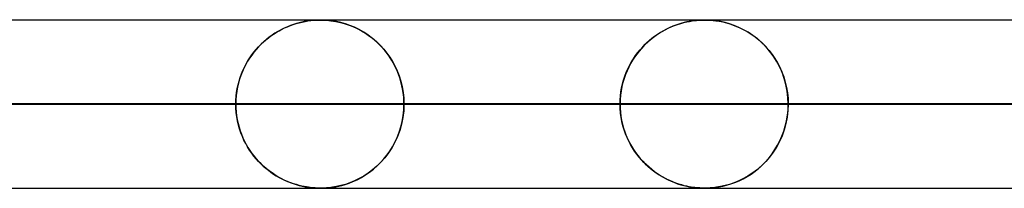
# Model space of a CAD drawing. Header units: millimetres. Extents: x -550 to 550, y -599 to 599.
# Tile 46 of 47: x 370 to 428, y 589 to 599. Entities that reach past the tile are written whole.
import ezdxf

# ---------------------------------------------------------------- set-up
doc = ezdxf.new("R2010")
doc.units = ezdxf.units.MM
doc.layers.add('HIDDEN', color=7, linetype='Continuous')
doc.layers.add('THICK', color=7, linetype='Continuous')

msp = doc.modelspace()

# ---------------------------------------------------------------- linework, layer by layer
at = {"layer": 'HIDDEN'}
for p, q in [((0, 598.99), (451, 598.99)), ((433.2, 598.98), (220.789, 598.98)), ((386.336, 598.818), (386.511, 598.86)), ((386.491, 598.856), (386.338, 598.818)), ((386.635, 598.886), (386.491, 598.856)), ((386.511, 598.86), (386.688, 598.896)), ((386.768, 598.91), (386.635, 598.886)), ((386.688, 598.896), (386.863, 598.925)), ((386.889, 598.929), (386.768, 598.91)), ((386.863, 598.925), (387.028, 598.947)), ((386.998, 598.944), (386.889, 598.929)), ((387.097, 598.955), (386.998, 598.944)), ((387.028, 598.947), (387.177, 598.962)), ((387.194, 598.964), (387.097, 598.955)), ((387.177, 598.962), (387.308, 598.971)), ((387.288, 598.97), (387.194, 598.964)), ((387.377, 598.975), (387.288, 598.97)), ((387.308, 598.971), (387.418, 598.977)), ((387.457, 598.978), (387.377, 598.975)), ((387.418, 598.977), (387.512, 598.979)), ((387.53, 598.98), (387.457, 598.978)), ((387.512, 598.979), (387.6, 598.98)), ((387.6, 598.98), (387.53, 598.98)), ((387.673, 598.979), (387.6, 598.98)), ((387.6, 598.98), (387.686, 598.979)), ((387.751, 598.978), (387.673, 598.979)), ((387.686, 598.979), (387.778, 598.977)), ((387.84, 598.974), (387.751, 598.978)), ((387.778, 598.977), (387.876, 598.972)), ((387.958, 598.967), (387.84, 598.974)), ((387.876, 598.972), (387.981, 598.965)), ((388.121, 598.953), (387.958, 598.967)), ((387.981, 598.965), (388.098, 598.955)), ((388.098, 598.955), (388.227, 598.94)), ((388.325, 598.927), (388.121, 598.953)), ((388.227, 598.94), (388.368, 598.92)), ((388.558, 598.887), (388.325, 598.927)), ((388.368, 598.92), (388.52, 598.894)), ((388.52, 598.894), (388.687, 598.86)), ((388.815, 598.829), (388.558, 598.887)), ((388.687, 598.86), (388.874, 598.814)), ((409.165, 598.825), (409.339, 598.866)), ((409.341, 598.867), (409.194, 598.833)), ((409.339, 598.866), (409.502, 598.899)), ((409.479, 598.895), (409.341, 598.867)), ((409.606, 598.917), (409.479, 598.895)), ((409.502, 598.899), (409.652, 598.924)), ((409.721, 598.934), (409.606, 598.917)), ((409.652, 598.924), (409.79, 598.943)), ((409.825, 598.947), (409.721, 598.934)), ((409.79, 598.943), (409.924, 598.957)), ((409.921, 598.957), (409.825, 598.947)), ((410.015, 598.965), (409.921, 598.957)), ((409.924, 598.957), (410.058, 598.968)), ((410.105, 598.971), (410.015, 598.965)), ((410.058, 598.968), (410.184, 598.975)), ((410.189, 598.976), (410.105, 598.971)), ((410.184, 598.975), (410.296, 598.979)), ((410.265, 598.978), (410.189, 598.976)), ((410.334, 598.98), (410.265, 598.978)), ((410.296, 598.979), (410.399, 598.98)), ((410.4, 598.98), (410.334, 598.98)), ((410.399, 598.98), (410.504, 598.979)), ((410.469, 598.98), (410.4, 598.98)), ((410.541, 598.978), (410.469, 598.98)), ((410.504, 598.979), (410.624, 598.975)), ((410.623, 598.975), (410.541, 598.978)), ((410.735, 598.969), (410.623, 598.975)), ((410.624, 598.975), (410.758, 598.967)), ((410.895, 598.955), (410.735, 598.969)), ((410.758, 598.967), (410.901, 598.955)), ((411.103, 598.93), (410.895, 598.955)), ((410.901, 598.955), (411.066, 598.935)), ((411.066, 598.935), (411.257, 598.906)), ((411.343, 598.89), (411.103, 598.93)), ((411.257, 598.906), (411.471, 598.863)), ((411.608, 598.831), (411.343, 598.89)), ((411.471, 598.863), (411.705, 598.806)), ((385.081, 598.303), (384.902, 598.194)), ((384.984, 598.245), (385.146, 598.34)), ((385.265, 598.404), (385.081, 598.303)), ((385.146, 598.34), (385.311, 598.428)), ((385.453, 598.497), (385.265, 598.404)), ((385.311, 598.428), (385.478, 598.509)), ((385.642, 598.582), (385.453, 598.497)), ((385.478, 598.509), (385.647, 598.584)), ((385.827, 598.656), (385.642, 598.582)), ((385.647, 598.584), (385.817, 598.652)), ((385.817, 598.652), (385.989, 598.714)), ((386.005, 598.719), (385.827, 598.656)), ((385.989, 598.714), (386.162, 598.769)), ((386.176, 598.773), (386.005, 598.719)), ((386.162, 598.769), (386.336, 598.818)), ((386.338, 598.818), (386.176, 598.773)), ((389.082, 598.754), (388.815, 598.829)), ((388.874, 598.814), (389.078, 598.755)), ((389.078, 598.755), (389.299, 598.68)), ((389.352, 598.661), (389.082, 598.754)), ((389.299, 598.68), (389.533, 598.588)), ((389.624, 598.549), (389.352, 598.661)), ((389.533, 598.588), (389.778, 598.477)), ((389.896, 598.417), (389.624, 598.549)), ((389.778, 598.477), (390.031, 598.344)), ((390.167, 598.264), (389.896, 598.417)), ((390.031, 598.344), (390.278, 598.194)), ((407.697, 598.191), (407.872, 598.297)), ((407.957, 598.345), (407.776, 598.24)), ((407.872, 598.297), (408.051, 598.396)), ((408.142, 598.443), (407.957, 598.345)), ((408.051, 598.396), (408.232, 598.488)), ((408.331, 598.533), (408.142, 598.443)), ((408.232, 598.488), (408.416, 598.571)), ((408.518, 598.613), (408.331, 598.533)), ((408.416, 598.571), (408.603, 598.647)), ((408.698, 598.682), (408.518, 598.613)), ((408.603, 598.647), (408.791, 598.715)), ((408.871, 598.741), (408.698, 598.682)), ((408.791, 598.715), (408.98, 598.774)), ((409.037, 598.791), (408.871, 598.741)), ((408.98, 598.774), (409.165, 598.825)), ((409.194, 598.833), (409.037, 598.791)), ((411.882, 598.754), (411.608, 598.831)), ((411.705, 598.806), (411.952, 598.731)), ((412.159, 598.658), (411.882, 598.754)), ((411.952, 598.731), (412.199, 598.643)), ((412.437, 598.543), (412.159, 598.658)), ((412.199, 598.643), (412.444, 598.54)), ((412.715, 598.407), (412.437, 598.543)), ((412.444, 598.54), (412.686, 598.422)), ((412.686, 598.422), (412.925, 598.29)), ((412.991, 598.25), (412.715, 598.407)), ((412.925, 598.29), (413.159, 598.142)), ((384.235, 597.688), (384.082, 597.544)), ((384.213, 597.669), (384.361, 597.798)), ((384.394, 597.825), (384.235, 597.688)), ((384.361, 597.798), (384.512, 597.92)), ((384.558, 597.955), (384.394, 597.825)), ((384.512, 597.92), (384.667, 598.035)), ((384.728, 598.078), (384.558, 597.955)), ((384.667, 598.035), (384.824, 598.143)), ((384.902, 598.194), (384.728, 598.078)), ((384.824, 598.143), (384.984, 598.245)), ((390.435, 598.089), (390.167, 598.264)), ((390.278, 598.194), (390.516, 598.031)), ((390.697, 597.892), (390.435, 598.089)), ((390.516, 598.031), (390.744, 597.855)), ((390.952, 597.674), (390.697, 597.892)), ((390.744, 597.855), (390.961, 597.665)), ((406.875, 597.538), (407.031, 597.684)), ((407.098, 597.743), (406.942, 597.601)), ((407.031, 597.684), (407.191, 597.823)), ((407.26, 597.878), (407.098, 597.743)), ((407.191, 597.823), (407.356, 597.953)), ((407.428, 598.006), (407.26, 597.878)), ((407.356, 597.953), (407.524, 598.076)), ((407.6, 598.127), (407.428, 598.006)), ((407.524, 598.076), (407.697, 598.191)), ((407.776, 598.24), (407.6, 598.127)), ((413.262, 598.07), (412.991, 598.25)), ((413.159, 598.142), (413.388, 597.978)), ((413.527, 597.869), (413.262, 598.07)), ((413.388, 597.978), (413.611, 597.799)), ((413.782, 597.646), (413.527, 597.869)), ((413.611, 597.799), (413.827, 597.604)), ((383.792, 597.237), (383.656, 597.073)), ((383.663, 597.082), (383.794, 597.239)), ((383.934, 597.394), (383.792, 597.237)), ((383.794, 597.239), (383.929, 597.389)), ((383.929, 597.389), (384.069, 597.533)), ((384.082, 597.544), (383.934, 597.394)), ((384.069, 597.533), (384.213, 597.669)), ((391.195, 597.433), (390.952, 597.674)), ((390.961, 597.665), (391.167, 597.462)), ((391.167, 597.462), (391.362, 597.247)), ((391.426, 597.171), (391.195, 597.433)), ((391.362, 597.247), (391.545, 597.02)), ((391.641, 596.888), (391.426, 597.171)), ((406.506, 597.133), (406.372, 596.962)), ((406.439, 597.05), (406.579, 597.22)), ((406.645, 597.297), (406.506, 597.133)), ((406.579, 597.22), (406.725, 597.383)), ((406.791, 597.453), (406.645, 597.297)), ((406.725, 597.383), (406.875, 597.538)), ((406.942, 597.601), (406.791, 597.453)), ((414.026, 597.401), (413.782, 597.646)), ((413.827, 597.604), (414.032, 597.394)), ((414.255, 597.136), (414.026, 597.401)), ((414.032, 597.394), (414.226, 597.172)), ((414.226, 597.172), (414.406, 596.938)), ((414.469, 596.85), (414.255, 597.136)), ((383.282, 596.532), (383.17, 596.335)), ((383.195, 596.38), (383.303, 596.566)), ((383.401, 596.721), (383.282, 596.532)), ((383.303, 596.566), (383.417, 596.745)), ((383.525, 596.901), (383.401, 596.721)), ((383.417, 596.745), (383.537, 596.917)), ((383.656, 597.073), (383.525, 596.901)), ((383.537, 596.917), (383.663, 597.082)), ((391.545, 597.02), (391.716, 596.779)), ((391.84, 596.584), (391.641, 596.888)), ((391.716, 596.779), (391.876, 596.523)), ((392.019, 596.259), (391.84, 596.584)), ((391.876, 596.523), (392.023, 596.251)), ((406.121, 596.594), (406.004, 596.396)), ((406.059, 596.49), (406.178, 596.684)), ((406.243, 596.782), (406.121, 596.594)), ((406.178, 596.684), (406.305, 596.871)), ((406.372, 596.962), (406.243, 596.782)), ((406.305, 596.871), (406.439, 597.05)), ((414.406, 596.938), (414.573, 596.693)), ((414.664, 596.544), (414.469, 596.85)), ((414.573, 596.693), (414.725, 596.438)), ((414.84, 596.22), (414.664, 596.544)), ((382.915, 595.784), (383.001, 595.989)), ((383.066, 596.13), (382.969, 595.917)), ((383.001, 595.989), (383.094, 596.187)), ((383.17, 596.335), (383.066, 596.13)), ((383.094, 596.187), (383.195, 596.38)), ((392.176, 595.916), (392.019, 596.259)), ((392.023, 596.251), (392.156, 595.965)), ((392.156, 595.965), (392.273, 595.664)), ((405.795, 595.973), (405.703, 595.749)), ((405.75, 595.866), (405.844, 596.081)), ((405.896, 596.189), (405.795, 595.973)), ((405.844, 596.081), (405.947, 596.289)), ((406.004, 596.396), (405.896, 596.189)), ((405.947, 596.289), (406.059, 596.49)), ((414.725, 596.438), (414.863, 596.172)), ((414.994, 595.877), (414.84, 596.22)), ((414.863, 596.172), (414.987, 595.894)), ((382.712, 595.136), (382.771, 595.357)), ((382.804, 595.468), (382.737, 595.234)), ((382.771, 595.357), (382.839, 595.573)), ((382.882, 595.696), (382.804, 595.468)), ((382.839, 595.573), (382.915, 595.784)), ((382.969, 595.917), (382.882, 595.696)), ((392.31, 595.554), (392.176, 595.916)), ((392.273, 595.664), (392.372, 595.349)), ((392.417, 595.175), (392.31, 595.554)), ((392.372, 595.349), (392.452, 595.022)), ((405.527, 595.187), (405.591, 595.419)), ((405.621, 595.517), (405.55, 595.277)), ((405.591, 595.419), (405.665, 595.645)), ((405.703, 595.749), (405.621, 595.517)), ((405.665, 595.645), (405.75, 595.866)), ((414.987, 595.894), (415.095, 595.603)), ((415.123, 595.518), (414.994, 595.877)), ((415.095, 595.603), (415.187, 595.298)), ((415.226, 595.146), (415.123, 595.518)), ((382.626, 594.683), (382.664, 594.91)), ((382.681, 594.994), (382.636, 594.749)), ((382.664, 594.91), (382.712, 595.136)), ((382.737, 595.234), (382.681, 594.994)), ((392.495, 594.787), (392.417, 595.175)), ((392.452, 595.022), (392.51, 594.683)), ((392.542, 594.391), (392.495, 594.787)), ((405.443, 594.778), (405.408, 594.52)), ((405.432, 594.712), (405.474, 594.951)), ((405.49, 595.031), (405.443, 594.778)), ((405.474, 594.951), (405.527, 595.187)), ((405.55, 595.277), (405.49, 595.031)), ((415.187, 595.298), (415.262, 594.981)), ((415.3, 594.765), (415.226, 595.146)), ((415.262, 594.981), (415.316, 594.655)), ((415.345, 594.379), (415.3, 594.765)), ((382.584, 594.245), (382.577, 593.99)), ((382.577, 593.99), (382.583, 594.222)), ((382.583, 594.222), (382.599, 594.453)), ((382.604, 594.499), (382.584, 594.245)), ((382.599, 594.453), (382.626, 594.683)), ((382.636, 594.749), (382.604, 594.499)), ((392.51, 594.683), (392.546, 594.339)), ((392.558, 593.99), (392.542, 594.391)), ((392.546, 594.339), (392.558, 593.99)), ((405.386, 594.256), (405.379, 593.99)), ((405.379, 593.99), (405.385, 594.231)), ((405.385, 594.231), (405.403, 594.472)), ((405.408, 594.52), (405.386, 594.256)), ((405.403, 594.472), (405.432, 594.712)), ((415.316, 594.655), (415.349, 594.324)), ((415.36, 593.99), (415.345, 594.379)), ((415.349, 594.324), (415.36, 593.99)), ((192.525, 593.99), (369.756, 593.99)), ((369.756, 593.99), (192.525, 593.99)), ((382.577, 593.99), (199.051, 593.99)), ((199.051, 593.99), (382.577, 593.99)), ((204.132, 593.99), (392.558, 593.99)), ((392.558, 593.99), (204.132, 593.99)), ((405.379, 593.99), (210.658, 593.99)), ((210.658, 593.99), (405.379, 593.99)), ((215.739, 593.99), (415.36, 593.99)), ((415.36, 593.99), (215.739, 593.99)), ((428.181, 593.99), (222.265, 593.99)), ((222.265, 593.99), (428.181, 593.99)), ((227.346, 593.99), (438.161, 593.99)), ((438.161, 593.99), (227.346, 593.99)), ((369.756, 593.99), (382.577, 593.99)), ((382.577, 593.99), (369.756, 593.99)), ((382.584, 593.735), (382.577, 593.99)), ((382.577, 593.99), (382.583, 593.758)), ((382.583, 593.758), (382.599, 593.527)), ((382.604, 593.481), (382.584, 593.735)), ((392.51, 593.297), (392.546, 593.641)), ((392.558, 593.99), (392.542, 593.589)), ((392.546, 593.641), (392.558, 593.99)), ((392.558, 593.99), (405.379, 593.99)), ((405.379, 593.99), (392.558, 593.99)), ((405.386, 593.724), (405.379, 593.99)), ((405.379, 593.99), (405.385, 593.749)), ((405.385, 593.749), (405.403, 593.508)), ((405.408, 593.46), (405.386, 593.724)), ((415.345, 593.601), (415.3, 593.215)), ((415.316, 593.325), (415.349, 593.656)), ((415.36, 593.99), (415.345, 593.601)), ((415.349, 593.656), (415.36, 593.99)), ((415.36, 593.99), (428.181, 593.99)), ((428.181, 593.99), (415.36, 593.99)), ((382.599, 593.527), (382.626, 593.297)), ((382.636, 593.231), (382.604, 593.481)), ((382.626, 593.297), (382.664, 593.07)), ((382.681, 592.986), (382.636, 593.231)), ((382.664, 593.07), (382.712, 592.844)), ((392.495, 593.193), (392.417, 592.805)), ((392.452, 592.958), (392.51, 593.297)), ((392.542, 593.589), (392.495, 593.193)), ((405.403, 593.508), (405.432, 593.268)), ((405.443, 593.202), (405.408, 593.46)), ((405.432, 593.268), (405.474, 593.029)), ((405.49, 592.949), (405.443, 593.202)), ((405.474, 593.029), (405.527, 592.793)), ((415.3, 593.215), (415.226, 592.834)), ((415.262, 592.999), (415.316, 593.325)), ((382.737, 592.746), (382.681, 592.986)), ((382.712, 592.844), (382.771, 592.623)), ((382.804, 592.512), (382.737, 592.746)), ((382.771, 592.623), (382.839, 592.407)), ((382.882, 592.284), (382.804, 592.512)), ((392.31, 592.426), (392.176, 592.064)), ((392.273, 592.316), (392.372, 592.631)), ((392.417, 592.805), (392.31, 592.426)), ((392.372, 592.631), (392.452, 592.958)), ((405.55, 592.703), (405.49, 592.949)), ((405.527, 592.793), (405.591, 592.561)), ((405.621, 592.463), (405.55, 592.703)), ((405.591, 592.561), (405.665, 592.335)), ((405.703, 592.231), (405.621, 592.463)), ((415.123, 592.462), (414.994, 592.103)), ((415.095, 592.377), (415.187, 592.682)), ((415.226, 592.834), (415.123, 592.462)), ((415.187, 592.682), (415.262, 592.999)), ((382.839, 592.407), (382.915, 592.196)), ((382.969, 592.063), (382.882, 592.284)), ((382.915, 592.196), (383.001, 591.991)), ((383.066, 591.85), (382.969, 592.063)), ((383.001, 591.991), (383.094, 591.793)), ((383.17, 591.645), (383.066, 591.85)), ((392.176, 592.064), (392.019, 591.721)), ((392.023, 591.729), (392.156, 592.015)), ((392.156, 592.015), (392.273, 592.316)), ((405.665, 592.335), (405.75, 592.114)), ((405.795, 592.007), (405.703, 592.231)), ((405.75, 592.114), (405.844, 591.899)), ((405.896, 591.791), (405.795, 592.007)), ((405.844, 591.899), (405.947, 591.691)), ((414.994, 592.103), (414.84, 591.76)), ((414.863, 591.808), (414.987, 592.086)), ((414.987, 592.086), (415.095, 592.377)), ((383.094, 591.793), (383.195, 591.6)), ((383.282, 591.448), (383.17, 591.645)), ((383.195, 591.6), (383.303, 591.414)), ((383.401, 591.259), (383.282, 591.448)), ((383.303, 591.414), (383.417, 591.235)), ((383.525, 591.079), (383.401, 591.259)), ((391.84, 591.396), (391.641, 591.092)), ((391.716, 591.201), (391.876, 591.457)), ((392.019, 591.721), (391.84, 591.396)), ((391.876, 591.457), (392.023, 591.729)), ((406.004, 591.584), (405.896, 591.791)), ((405.947, 591.691), (406.059, 591.49)), ((406.121, 591.386), (406.004, 591.584)), ((406.059, 591.49), (406.178, 591.296)), ((406.243, 591.198), (406.121, 591.386)), ((406.178, 591.296), (406.305, 591.109)), ((414.406, 591.042), (414.573, 591.287)), ((414.664, 591.436), (414.469, 591.13)), ((414.573, 591.287), (414.725, 591.542)), ((414.84, 591.76), (414.664, 591.436)), ((414.725, 591.542), (414.863, 591.808)), ((383.417, 591.235), (383.537, 591.063)), ((383.656, 590.907), (383.525, 591.079)), ((383.537, 591.063), (383.663, 590.898)), ((383.792, 590.743), (383.656, 590.907)), ((383.663, 590.898), (383.794, 590.741)), ((383.934, 590.586), (383.792, 590.743)), ((383.794, 590.741), (383.929, 590.591)), ((391.167, 590.518), (391.362, 590.733)), ((391.426, 590.809), (391.195, 590.547)), ((391.362, 590.733), (391.545, 590.96)), ((391.641, 591.092), (391.426, 590.809)), ((391.545, 590.96), (391.716, 591.201)), ((406.372, 591.018), (406.243, 591.198)), ((406.305, 591.109), (406.439, 590.93)), ((406.506, 590.846), (406.372, 591.018)), ((406.439, 590.93), (406.579, 590.76)), ((406.645, 590.683), (406.506, 590.846)), ((406.579, 590.76), (406.725, 590.597)), ((406.791, 590.527), (406.645, 590.683)), ((414.255, 590.844), (414.026, 590.579)), ((414.032, 590.586), (414.226, 590.808)), ((414.226, 590.808), (414.406, 591.042)), ((414.469, 591.13), (414.255, 590.844)), ((383.929, 590.591), (384.069, 590.447)), ((384.082, 590.436), (383.934, 590.586)), ((384.069, 590.447), (384.213, 590.311)), ((384.235, 590.292), (384.082, 590.436)), ((384.213, 590.311), (384.361, 590.182)), ((384.394, 590.155), (384.235, 590.292)), ((384.361, 590.182), (384.512, 590.06)), ((384.558, 590.025), (384.394, 590.155)), ((390.516, 589.949), (390.744, 590.125)), ((390.952, 590.306), (390.697, 590.088)), ((390.744, 590.125), (390.961, 590.315)), ((391.195, 590.547), (390.952, 590.306)), ((390.961, 590.315), (391.167, 590.518)), ((406.725, 590.597), (406.875, 590.442)), ((406.942, 590.379), (406.791, 590.527)), ((406.875, 590.442), (407.031, 590.296)), ((407.098, 590.237), (406.942, 590.379)), ((407.031, 590.296), (407.191, 590.157)), ((407.26, 590.102), (407.098, 590.237)), ((407.191, 590.157), (407.356, 590.027)), ((407.428, 589.974), (407.26, 590.102)), ((413.527, 590.111), (413.262, 589.91)), ((413.388, 590.002), (413.611, 590.181)), ((413.782, 590.334), (413.527, 590.111)), ((413.611, 590.181), (413.827, 590.376)), ((414.026, 590.579), (413.782, 590.334)), ((413.827, 590.376), (414.032, 590.586)), ((384.512, 590.06), (384.667, 589.945)), ((384.728, 589.902), (384.558, 590.025)), ((384.667, 589.945), (384.824, 589.837)), ((384.902, 589.786), (384.728, 589.902)), ((384.824, 589.837), (384.984, 589.735)), ((385.081, 589.677), (384.902, 589.786)), ((384.984, 589.735), (385.146, 589.64)), ((385.265, 589.576), (385.081, 589.677)), ((385.146, 589.64), (385.311, 589.552)), ((385.453, 589.483), (385.265, 589.576)), ((385.311, 589.552), (385.478, 589.471)), ((389.896, 589.563), (389.624, 589.431)), ((389.778, 589.503), (390.031, 589.636)), ((390.167, 589.716), (389.896, 589.563)), ((390.031, 589.636), (390.278, 589.786)), ((390.435, 589.891), (390.167, 589.716)), ((390.278, 589.786), (390.516, 589.949)), ((390.697, 590.088), (390.435, 589.891)), ((407.356, 590.027), (407.524, 589.904)), ((407.6, 589.853), (407.428, 589.974)), ((407.524, 589.904), (407.697, 589.789)), ((407.776, 589.74), (407.6, 589.853)), ((407.697, 589.789), (407.872, 589.683)), ((407.957, 589.635), (407.776, 589.74)), ((407.872, 589.683), (408.051, 589.584)), ((408.142, 589.537), (407.957, 589.635)), ((408.051, 589.584), (408.232, 589.492)), ((408.331, 589.447), (408.142, 589.537)), ((412.715, 589.573), (412.437, 589.437)), ((412.444, 589.44), (412.686, 589.558)), ((412.686, 589.558), (412.925, 589.69)), ((412.991, 589.73), (412.715, 589.573)), ((412.925, 589.69), (413.159, 589.838)), ((413.262, 589.91), (412.991, 589.73)), ((413.159, 589.838), (413.388, 590.002)), ((0, 588.99), (451, 588.99)), ((197.576, 589), (387.6, 589)), ((209.183, 589), (410.4, 589)), ((220.788, 589), (433.2, 589)), ((220.789, 589), (433.2, 589)), ((385.642, 589.398), (385.453, 589.483)), ((385.478, 589.471), (385.647, 589.396)), ((385.827, 589.324), (385.642, 589.398)), ((385.647, 589.396), (385.817, 589.328)), ((385.817, 589.328), (385.989, 589.266)), ((386.005, 589.261), (385.827, 589.324)), ((385.989, 589.266), (386.162, 589.211)), ((386.176, 589.207), (386.005, 589.261)), ((386.162, 589.211), (386.336, 589.162)), ((386.338, 589.162), (386.176, 589.207)), ((386.336, 589.162), (386.511, 589.12)), ((386.491, 589.124), (386.338, 589.162)), ((386.635, 589.094), (386.491, 589.124)), ((386.511, 589.12), (386.688, 589.084)), ((386.768, 589.07), (386.635, 589.094)), ((386.688, 589.084), (386.863, 589.055)), ((386.889, 589.051), (386.768, 589.07)), ((386.863, 589.055), (387.028, 589.033)), ((386.998, 589.036), (386.889, 589.051)), ((387.097, 589.025), (386.998, 589.036)), ((387.028, 589.033), (387.177, 589.018)), ((387.194, 589.016), (387.097, 589.025)), ((387.177, 589.018), (387.308, 589.009)), ((387.288, 589.01), (387.194, 589.016)), ((387.377, 589.005), (387.288, 589.01)), ((387.308, 589.009), (387.418, 589.003)), ((387.457, 589.002), (387.377, 589.005)), ((387.418, 589.003), (387.512, 589.001)), ((387.53, 589), (387.457, 589.002)), ((387.512, 589.001), (387.6, 589)), ((387.6, 589), (387.53, 589)), ((387.6, 589), (387.686, 589.001)), ((387.673, 589), (387.6, 589)), ((387.751, 589.002), (387.673, 589)), ((387.686, 589.001), (387.778, 589.003)), ((387.84, 589.006), (387.751, 589.002)), ((387.778, 589.003), (387.876, 589.008)), ((387.958, 589.013), (387.84, 589.006)), ((387.876, 589.008), (387.981, 589.015)), ((388.121, 589.027), (387.958, 589.013)), ((387.981, 589.015), (388.098, 589.025)), ((388.098, 589.025), (388.227, 589.04)), ((388.325, 589.053), (388.121, 589.027)), ((388.227, 589.04), (388.368, 589.06)), ((388.558, 589.093), (388.325, 589.053)), ((388.368, 589.06), (388.52, 589.086)), ((388.52, 589.086), (388.687, 589.12)), ((388.815, 589.151), (388.558, 589.093)), ((388.687, 589.12), (388.874, 589.166)), ((389.082, 589.226), (388.815, 589.151)), ((388.874, 589.166), (389.078, 589.225)), ((389.078, 589.225), (389.299, 589.299)), ((389.352, 589.319), (389.082, 589.226)), ((389.299, 589.299), (389.533, 589.392)), ((389.624, 589.431), (389.352, 589.319)), ((389.533, 589.392), (389.778, 589.503)), ((408.232, 589.492), (408.416, 589.409)), ((408.518, 589.367), (408.331, 589.447)), ((408.416, 589.409), (408.603, 589.333)), ((408.698, 589.298), (408.518, 589.367)), ((408.603, 589.333), (408.791, 589.265)), ((408.871, 589.239), (408.698, 589.298)), ((408.791, 589.265), (408.98, 589.206)), ((409.037, 589.189), (408.871, 589.239)), ((408.98, 589.206), (409.165, 589.155)), ((409.194, 589.147), (409.037, 589.189)), ((409.165, 589.155), (409.339, 589.114)), ((409.341, 589.113), (409.194, 589.147)), ((409.339, 589.114), (409.502, 589.081)), ((409.479, 589.085), (409.341, 589.113)), ((409.606, 589.063), (409.479, 589.085)), ((409.502, 589.081), (409.652, 589.056)), ((409.721, 589.046), (409.606, 589.063)), ((409.652, 589.056), (409.79, 589.037)), ((409.825, 589.033), (409.721, 589.046)), ((409.79, 589.037), (409.924, 589.023)), ((409.921, 589.023), (409.825, 589.033)), ((410.015, 589.015), (409.921, 589.023)), ((409.924, 589.023), (410.058, 589.012)), ((410.105, 589.009), (410.015, 589.015)), ((410.058, 589.012), (410.184, 589.005)), ((410.189, 589.004), (410.105, 589.009)), ((410.184, 589.005), (410.296, 589.001)), ((410.265, 589.002), (410.189, 589.004)), ((410.334, 589), (410.265, 589.002)), ((410.296, 589.001), (410.399, 589)), ((410.4, 589), (410.334, 589)), ((410.399, 589), (410.504, 589.001)), ((410.469, 589), (410.4, 589)), ((410.541, 589.002), (410.469, 589)), ((410.504, 589.001), (410.624, 589.005)), ((410.623, 589.005), (410.541, 589.002)), ((410.735, 589.011), (410.623, 589.005)), ((410.624, 589.005), (410.758, 589.013)), ((410.895, 589.025), (410.735, 589.011)), ((410.758, 589.013), (410.901, 589.025)), ((411.103, 589.05), (410.895, 589.025)), ((410.901, 589.025), (411.066, 589.045)), ((411.066, 589.045), (411.257, 589.074)), ((411.343, 589.09), (411.103, 589.05)), ((411.257, 589.074), (411.471, 589.117)), ((411.608, 589.149), (411.343, 589.09)), ((411.471, 589.117), (411.705, 589.174)), ((411.882, 589.226), (411.608, 589.149)), ((411.705, 589.174), (411.952, 589.249)), ((412.159, 589.322), (411.882, 589.226)), ((411.952, 589.249), (412.199, 589.337)), ((412.437, 589.437), (412.159, 589.322)), ((412.199, 589.337), (412.444, 589.44))]:
    msp.add_line(p, q, dxfattribs=at)
at = {"layer": 'THICK'}
for p, q in [((0, 599), (506, 599)), ((506, 594), (0, 594))]:
    msp.add_line(p, q, dxfattribs=at)

doc.saveas('drawing.dxf')
